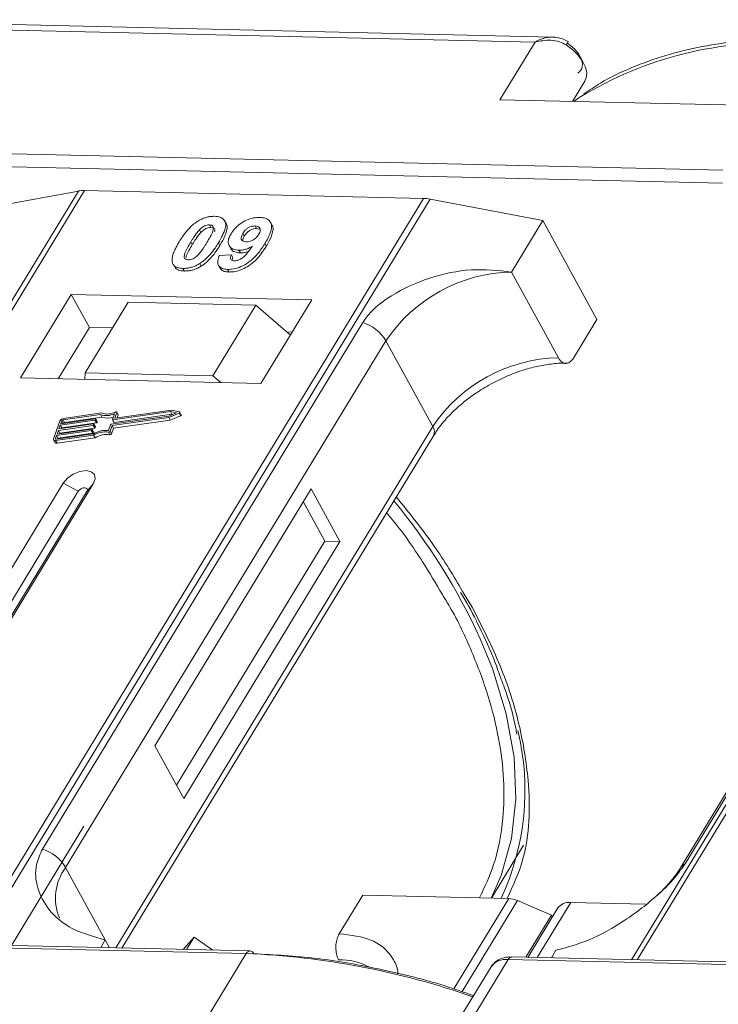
# Model space of a CAD drawing. Header units: millimetres. Extents: x 1678 to 3141, y 466 to 1499.
# Tile 50 of 81: x 2536 to 2569, y 1393 to 1440. Entities that reach past the tile are written whole.
import ezdxf

# ---------------------------------------------------------------- set-up
doc = ezdxf.new("R2010")
doc.units = ezdxf.units.MM

msp = doc.modelspace()

# ---------------------------------------------------------------- linework, layer by layer
at = {"color": 7, "linetype": 'Continuous', "lineweight": 15}
for p, q in [((2561.469, 1438.975), (2525.399, 1439.802)), ((2525.034, 1439.553), (2560.642, 1438.736)), ((2560.642, 1438.736), (2558.961, 1435.974)), ((2562.43, 1435.894), (2563.022, 1436.867)), ((2558.961, 1435.974), (2571.48, 1435.686)), ((2569.613, 1432.617), (2534.005, 1433.434)), ((2533.991, 1432.812), (2569.598, 1431.995)), ((2538.805, 1431.616), (2517.124, 1395.986)), ((2517.394, 1395.98), (2539.09, 1431.637)), ((2534.427, 1430.81), (2538.805, 1431.616)), ((2539.09, 1431.637), (2555.307, 1431.265)), ((2555.307, 1431.265), (2533.61, 1395.608)), ((2533.943, 1395.6), (2555.623, 1431.23)), ((2555.623, 1431.23), (2561.005, 1430.201)), ((2586.931, 1430.512), (2565.251, 1394.882)), ((2565.52, 1394.876), (2587.217, 1430.533)), ((2545.066, 1429.997), (2545.135, 1429.871)), ((2545.864, 1430.067), (2545.795, 1430.193)), ((2547.321, 1429.821), (2547.252, 1429.947)), ((2548.051, 1430.002), (2547.982, 1430.128)), ((2559.511, 1427.745), (2561.005, 1430.201)), ((2561.005, 1430.201), (2563.591, 1425.473)), ((2544.594, 1429.763), (2544.663, 1429.637)), ((2546.666, 1429.588), (2546.735, 1429.461)), ((2547.321, 1429.821), (2547.448, 1429.795)), ((2544.172, 1429.173), (2544.241, 1429.046)), ((2545.565, 1429.011), (2545.496, 1429.137)), ((2546.012, 1429.008), (2546.081, 1428.882)), ((2547.788, 1428.982), (2547.719, 1429.108)), ((2545.537, 1428.529), (2546.121, 1428.568)), ((2546.121, 1428.568), (2546.189, 1428.442)), ((2546.477, 1428.784), (2546.546, 1428.657)), ((2543.377, 1428.056), (2543.446, 1427.93)), ((2544.609, 1428.154), (2544.678, 1428.028)), ((2545.501, 1428.064), (2545.57, 1427.937)), ((2543.802, 1427.919), (2543.871, 1427.793)), ((2545.935, 1427.87), (2546.004, 1427.744)), ((2561.752, 1423.648), (2559.511, 1427.745)), ((2538.464, 1426.673), (2536.037, 1422.683)), ((2549.957, 1426.409), (2538.464, 1426.673)), ((2538.464, 1426.673), (2539.326, 1425.097)), ((2541.187, 1426.299), (2539.133, 1422.923)), ((2547.292, 1426.159), (2541.187, 1426.299)), ((2545.238, 1422.783), (2547.292, 1426.159)), ((2547.292, 1426.159), (2548.937, 1424.732)), ((2547.53, 1422.419), (2549.957, 1426.409)), ((2552.398, 1425.337), (2537.085, 1400.172)), ((2562.471, 1423.631), (2563.591, 1425.473)), ((2539.326, 1425.097), (2537.833, 1422.642)), ((2540.44, 1425.071), (2539.326, 1425.097)), ((2549.023, 1424.874), (2548.766, 1424.88)), ((2538.193, 1399.295), (2553.506, 1424.46)), ((2555.748, 1420.363), (2553.506, 1424.46)), ((2582.906, 1424.446), (2567.593, 1399.28)), ((2567.808, 1399.467), (2583.121, 1424.632)), ((2539.133, 1422.923), (2539.109, 1422.612)), ((2545.238, 1422.783), (2539.133, 1422.923)), ((2536.037, 1422.683), (2547.53, 1422.419)), ((2545.606, 1422.463), (2545.238, 1422.783)), ((2539.857, 1420.934), (2538.069, 1420.68)), ((2539.911, 1421.009), (2538.094, 1420.751)), ((2539.926, 1420.808), (2539.857, 1420.934)), ((2540.43, 1420.695), (2540.528, 1420.97)), ((2543.206, 1421.073), (2540.446, 1420.681)), ((2540.515, 1420.555), (2543.275, 1420.947)), ((2540.547, 1420.779), (2540.639, 1421.036)), ((2543.25, 1421.146), (2540.564, 1420.765)), ((2540.708, 1420.928), (2540.639, 1421.054)), ((2540.639, 1421.036), (2540.708, 1420.91)), ((2543.123, 1420.792), (2543.614, 1420.999)), ((2543.129, 1420.86), (2543.491, 1421.012)), ((2543.491, 1421.012), (2543.206, 1421.073)), ((2543.275, 1420.947), (2543.206, 1421.073)), ((2543.638, 1421.064), (2543.25, 1421.146)), ((2543.275, 1420.947), (2543.315, 1420.938)), ((2543.614, 1420.999), (2543.683, 1420.873)), ((2543.723, 1420.928), (2543.654, 1421.054)), ((2537.919, 1420.625), (2537.613, 1419.774)), ((2537.87, 1420.248), (2539.531, 1420.484)), ((2539.594, 1420.661), (2537.934, 1420.425)), ((2537.959, 1420.496), (2539.62, 1420.732)), ((2538.01, 1420.638), (2537.959, 1420.496)), ((2538.003, 1420.299), (2539.663, 1420.535)), ((2538.079, 1420.513), (2538.01, 1420.638)), ((2538.069, 1420.68), (2538.138, 1420.554)), ((2538.138, 1420.554), (2539.926, 1420.808)), ((2539.547, 1420.469), (2539.534, 1420.434)), ((2539.616, 1420.352), (2539.547, 1420.478)), ((2539.616, 1420.343), (2539.547, 1420.469)), ((2539.663, 1420.535), (2539.594, 1420.661)), ((2539.636, 1420.717), (2539.623, 1420.682)), ((2539.692, 1420.556), (2539.623, 1420.682)), ((2539.705, 1420.6), (2539.636, 1420.727)), ((2539.705, 1420.591), (2539.636, 1420.717)), ((2539.692, 1420.556), (2539.705, 1420.591)), ((2540.37, 1420.468), (2543.129, 1420.86)), ((2540.413, 1420.407), (2543.123, 1420.792)), ((2540.43, 1420.686), (2540.499, 1420.56)), ((2540.515, 1420.555), (2540.446, 1420.681)), ((2540.482, 1420.281), (2543.192, 1420.666)), ((2540.555, 1420.765), (2540.547, 1420.779)), ((2540.661, 1420.779), (2540.708, 1420.91)), ((2543.192, 1420.666), (2543.123, 1420.792)), ((2543.192, 1420.666), (2543.683, 1420.873)), ((2537.738, 1419.758), (2539.526, 1420.012)), ((2539.416, 1420.164), (2537.756, 1419.929)), ((2537.781, 1420), (2539.441, 1420.235)), ((2537.845, 1420.177), (2537.781, 1420)), ((2537.825, 1419.803), (2539.485, 1420.038)), ((2539.505, 1420.413), (2537.845, 1420.177)), ((2537.914, 1420.051), (2537.845, 1420.177)), ((2537.934, 1420.425), (2537.87, 1420.248)), ((2537.901, 1420.017), (2537.914, 1420.051)), ((2537.914, 1420.051), (2539.574, 1420.287)), ((2538.003, 1420.299), (2537.934, 1420.425)), ((2537.991, 1420.265), (2538.003, 1420.299)), ((2539.485, 1420.038), (2539.416, 1420.164)), ((2539.458, 1420.221), (2539.445, 1420.185)), ((2539.514, 1420.059), (2539.445, 1420.185)), ((2539.527, 1420.104), (2539.458, 1420.23)), ((2539.458, 1420.221), (2539.527, 1420.095)), ((2539.574, 1420.287), (2539.505, 1420.413)), ((2539.514, 1420.059), (2539.527, 1420.095)), ((2539.603, 1420.308), (2539.534, 1420.434)), ((2539.603, 1420.308), (2539.616, 1420.343)), ((2540.238, 1420.091), (2540.307, 1419.965)), ((2540.242, 1420.173), (2540.341, 1420.447)), ((2540.315, 1420.133), (2540.413, 1420.407)), ((2540.384, 1420.007), (2540.315, 1420.133)), ((2540.384, 1420.007), (2540.482, 1420.281)), ((2540.482, 1420.281), (2540.413, 1420.407)), ((2555.748, 1420.363), (2540.587, 1395.448)), ((2537.614, 1419.719), (2537.683, 1419.593)), ((2537.756, 1419.929), (2537.705, 1419.787)), ((2537.705, 1419.787), (2537.72, 1419.758)), ((2537.712, 1419.687), (2539.529, 1419.945)), ((2537.781, 1419.561), (2537.712, 1419.687)), ((2537.825, 1419.803), (2537.756, 1419.929)), ((2537.781, 1419.561), (2539.598, 1419.819)), ((2537.812, 1419.768), (2537.825, 1419.803)), ((2539.598, 1419.819), (2539.529, 1419.945)), ((2540.885, 1395.441), (2555.781, 1419.922)), ((2538.077, 1417.657), (2532.475, 1408.45)), ((2538.077, 1417.657), (2538.797, 1417.267)), ((2538.797, 1417.267), (2533.195, 1408.06)), ((2533.655, 1408.133), (2539.207, 1417.258)), ((2533.911, 1408.417), (2539.514, 1417.624)), ((2539.514, 1417.624), (2539.207, 1417.258)), ((2549.929, 1417.385), (2542.459, 1405.109)), ((2551.309, 1414.863), (2549.929, 1417.385)), ((2550.59, 1414.88), (2549.556, 1416.771)), ((2543.494, 1403.218), (2550.59, 1414.88)), ((2543.839, 1402.587), (2551.309, 1414.863)), ((2551.309, 1414.863), (2550.59, 1414.88)), ((2557.634, 1411.728), (2557.249, 1412.349)), ((2542.459, 1405.109), (2543.839, 1402.587)), ((2539.065, 1401.266), (2535.595, 1395.562)), ((2558.556, 1397.826), (2560.091, 1400.349)), ((2538.193, 1399.295), (2540.089, 1395.828)), ((2551.275, 1396.126), (2552.395, 1397.968)), ((2552.395, 1397.968), (2559.38, 1397.807)), ((2559.38, 1397.807), (2556.754, 1393.493)), ((2559.798, 1397.709), (2557.149, 1393.356)), ((2559.798, 1397.709), (2561.429, 1397.013)), ((2560.741, 1394.985), (2562.341, 1397.615)), ((2565.917, 1397.533), (2562.341, 1397.615)), ((2560.203, 1394.998), (2561.429, 1397.013)), ((2561.731, 1397.355), (2560.295, 1394.996)), ((2561.473, 1396.932), (2561.429, 1397.013)), ((2511.222, 1395.993), (2546.83, 1395.176)), ((2547.012, 1395.3), (2511.405, 1396.118)), ((2540.089, 1395.828), (2539.868, 1395.464)), ((2540.089, 1395.828), (2540.294, 1395.455)), ((2543.815, 1395.374), (2544.334, 1395.961)), ((2543.974, 1395.37), (2544.334, 1395.961)), ((2544.334, 1395.961), (2545.229, 1395.341)), ((2546.83, 1395.176), (2544.962, 1392.107)), ((2561.417, 1394.97), (2561.639, 1395.334)), ((2557.481, 1391.82), (2559.349, 1394.889)), ((2559.349, 1394.889), (2594.957, 1394.071)), ((2595.139, 1394.196), (2559.531, 1395.013)), ((2558.535, 1394.543), (2556.886, 1391.833))]:
    msp.add_line(p, q, dxfattribs=at)
at = {"color": 7, "linetype": 'Continuous', "lineweight": 15, "flags": 128}
for points in [[(2563.022, 1436.867), (2563.089, 1437.026), (2563.109, 1437.269), (2563.05, 1437.539), (2562.913, 1437.82), (2562.707, 1438.1), (2562.441, 1438.363), (2562.129, 1438.598)], [(2562.782, 1436.093), (2562.738, 1436.063), (2562.494, 1435.893)], [(2540.585, 1421.059), (2540.597, 1421.063), (2540.609, 1421.065), (2540.62, 1421.065), (2540.629, 1421.063), (2540.635, 1421.059), (2540.64, 1421.052), (2540.641, 1421.045), (2540.639, 1421.036)], [(2543.638, 1421.064), (2543.647, 1421.06), (2543.653, 1421.054), (2543.656, 1421.045), (2543.654, 1421.035), (2543.648, 1421.025), (2543.639, 1421.015), (2543.628, 1421.006), (2543.614, 1420.999)], [(2543.683, 1420.873), (2543.697, 1420.88), (2543.708, 1420.889), (2543.717, 1420.899), (2543.723, 1420.909), (2543.725, 1420.919), (2543.723, 1420.928)], [(2539.531, 1420.484), (2539.535, 1420.484), (2539.539, 1420.484), (2539.542, 1420.482), (2539.545, 1420.481), (2539.547, 1420.478), (2539.548, 1420.476), (2539.548, 1420.473), (2539.547, 1420.469)], [(2539.62, 1420.732), (2539.624, 1420.732), (2539.628, 1420.732), (2539.631, 1420.731), (2539.634, 1420.729), (2539.636, 1420.727), (2539.637, 1420.724), (2539.637, 1420.721), (2539.636, 1420.717)], [(2540.446, 1420.681), (2540.442, 1420.681), (2540.438, 1420.681), (2540.435, 1420.682), (2540.432, 1420.684), (2540.43, 1420.686), (2540.429, 1420.689), (2540.429, 1420.692), (2540.43, 1420.695)], [(2540.564, 1420.765), (2540.559, 1420.765), (2540.555, 1420.765), (2540.552, 1420.766), (2540.549, 1420.768), (2540.547, 1420.77), (2540.546, 1420.773), (2540.546, 1420.776), (2540.547, 1420.779)], [(2539.441, 1420.235), (2539.446, 1420.236), (2539.45, 1420.235), (2539.453, 1420.234), (2539.456, 1420.232), (2539.458, 1420.23), (2539.459, 1420.227), (2539.459, 1420.224), (2539.458, 1420.221)], [(2537.712, 1419.687), (2537.686, 1419.685), (2537.663, 1419.688), (2537.642, 1419.694), (2537.626, 1419.704), (2537.615, 1419.718), (2537.609, 1419.735), (2537.608, 1419.753), (2537.613, 1419.774)], [(2537.705, 1419.787), (2537.703, 1419.78), (2537.703, 1419.774), (2537.705, 1419.768), (2537.709, 1419.764), (2537.714, 1419.76), (2537.721, 1419.758), (2537.729, 1419.757), (2537.738, 1419.758)], [(2539.514, 1417.624), (2539.602, 1417.86), (2539.567, 1418.063), (2539.415, 1418.201), (2539.169, 1418.254), (2538.865, 1418.214), (2538.551, 1418.086), (2538.275, 1417.891), (2538.077, 1417.657)], [(2539.207, 1417.258), (2539.232, 1417.325), (2539.222, 1417.383), (2539.179, 1417.422), (2539.109, 1417.437), (2539.022, 1417.426), (2538.933, 1417.389), (2538.854, 1417.334), (2538.797, 1417.267)], [(2558.533, 1397.827), (2559.022, 1398.913), (2559.519, 1400.67), (2559.726, 1402.557), (2559.641, 1404.555), (2559.264, 1406.64), (2558.6, 1408.791), (2558.014, 1410.223)]]:
    msp.add_lwpolyline(points, dxfattribs=at)
at = {"color": 7, "linetype": 'Continuous', "lineweight": 15}
for centre, radius, start, end in [((2561.466, 1439.064), 0.81, 324.8839, 338.0058), ((2572.051, 1420.911), 17.788, 86.5445, 121.4052), ((2539.05, 1430.234), 1.404, 88.3644, 100.0749), ((2555.255, 1429.342), 1.923, 78.9596, 88.4511), ((2559.679, 1420.308), 7.439, 91.2925, 146.0732), ((2551.756, 1423.388), 2.052, 31.4947, 71.765), ((2561.92, 1416.211), 7.439, 91.2925, 146.0732), ((2540.148, 1421.793), 0.907, 251.2927, 294.8085), ((2540.193, 1421.778), 0.819, 249.8549, 298.6145), ((2540.689, 1420.919), 0.0214, 336.1246, 26.8104), ((2538.124, 1420.524), 0.229, 97.4207, 153.8527), ((2538.079, 1420.604), 0.0762, 97.4207, 153.8527), ((2538.148, 1420.478), 0.0769, 97.5763, 152.4403), ((2539.589, 1420.699), 0.0381, 277.4207, 333.8527), ((2539.658, 1420.573), 0.0381, 277.4207, 333.8527), ((2539.695, 1420.596), 0.011, 336.9348, 26.0002), ((2540.208, 1421.61), 0.85, 250.6487, 287.8017), ((2540.375, 1420.43), 0.0381, 97.4207, 153.8527), ((2540.511, 1420.569), 0.0149, 216.6597, 287.1115), ((2539.411, 1420.202), 0.0381, 277.4207, 333.8527), ((2539.48, 1420.076), 0.0381, 277.4207, 333.8527), ((2539.5, 1420.45), 0.0381, 277.4207, 333.8527), ((2540.129, 1419.005), 1.173, 84.4424, 120.9301), ((2539.517, 1420.099), 0.011, 336.9348, 26.0002), ((2540.071, 1419.108), 0.998, 80.3986, 122.9491), ((2539.569, 1420.324), 0.0381, 277.4207, 333.8527), ((2539.606, 1420.347), 0.011, 336.9348, 26.0002), ((2540.248, 1420.164), 0.0736, 261.7629, 334.647), ((2540.317, 1420.038), 0.0736, 261.7629, 334.647), ((2555.406, 1420.115), 0.422, 332.7392, 35.9387), ((2537.755, 1419.646), 0.0892, 216.6597, 287.1115), ((2540.14, 1418.982), 0.998, 80.3986, 122.9491), ((2530.378, 1397.514), 30.418, 24.6956, 39.3803), ((2547.889, 1402.971), 12.266, 335.1495, 13.5408), ((2536.443, 1398.222), 2.052, 31.4947, 71.765), ((2540.139, 1397.831), 2.434, 143.0587, 202.974), ((2568.006, 1399.023), 0.486, 114.0436, 148.1804), ((2559.33, 1396.654), 1.154, 66.0507, 87.522), ((2562.261, 1396.956), 0.664, 83.0653, 142.99), ((2547.029, 1395.08), 0.221, 94.3757, 154.3004), ((2545.326, 1357.862), 37.344, 70.7099, 87.6924), ((2546.989, 1395.085), 0.217, 22.384, 83.6695), ((2551.292, 1391.818), 3.065, 62.2208, 90.8537), ((2559.225, 1394.051), 0.847, 81.5639, 144.4913), ((2559.548, 1394.793), 0.221, 94.3757, 154.3004)]:
    msp.add_arc(centre, radius, start, end, dxfattribs=at)
for points, knots in [([(2560.642, 1438.736), (2560.768, 1438.803), (2561.021, 1438.936), (2561.295, 1438.962), (2561.431, 1438.975)], [0, 0, 0, 0, 0.5004556, 1, 1, 1, 1]), ([(2562.129, 1438.598), (2562.025, 1438.652), (2561.795, 1438.773), (2561.274, 1438.857), (2560.889, 1438.783), (2560.642, 1438.736)], [0, 0, 0, 0, 0.227063, 0.501587, 1, 1, 1, 1]), ([(2562.218, 1438.76), (2562.069, 1438.834), (2561.83, 1438.952), (2561.569, 1438.968), (2561.47, 1438.975)], [0, 0, 0, 0, 0.623477, 1, 1, 1, 1]), ([(2573.416, 1438.899), (2573.074, 1438.907), (2572.06, 1438.931), (2570.457, 1438.811), (2568.613, 1438.544), (2566.871, 1438.118), (2565.245, 1437.532), (2563.932, 1436.913), (2563.229, 1436.43), (2562.969, 1436.251)], [0, 0, 0, 0, 0.082192, 0.244094, 0.406946, 0.570776, 0.735755, 0.902211, 1, 1, 1, 1]), ([(2562.679, 1437.249), (2562.733, 1437.293), (2562.843, 1437.382), (2562.909, 1437.582), (2562.898, 1437.814), (2562.82, 1437.982), (2562.782, 1438.064)], [0, 0, 0, 0, 0.245513, 0.5, 0.754487, 1, 1, 1, 1]), ([(2544.508, 1430.172), (2544.559, 1430.202), (2544.662, 1430.263), (2544.826, 1430.331), (2544.993, 1430.379), (2545.129, 1430.399), (2545.236, 1430.406), (2545.289, 1430.406), (2545.315, 1430.406)], [0, 0, 0, 0, 0.193776, 0.3936, 0.587864, 0.788908, 0.894169, 1, 1, 1, 1]), ([(2545.315, 1430.406), (2545.409, 1430.398), (2545.596, 1430.381), (2545.775, 1430.253), (2545.861, 1430.068), (2545.817, 1429.696), (2545.632, 1429.374), (2545.496, 1429.137)], [0, 0, 0, 0, 0.147566, 0.296688, 0.431278, 0.580404, 1, 1, 1, 1]), ([(2546.099, 1429.576), (2546.155, 1429.659), (2546.267, 1429.824), (2546.528, 1430.054), (2546.84, 1430.232), (2547.179, 1430.345), (2547.383, 1430.352), (2547.49, 1430.356)], [0, 0, 0, 0, 0.197927, 0.397728, 0.597413, 0.790584, 1, 1, 1, 1]), ([(2547.49, 1430.356), (2547.583, 1430.347), (2547.77, 1430.33), (2547.953, 1430.2), (2548.049, 1430.008), (2548.021, 1429.675), (2547.87, 1429.362), (2547.74, 1429.144), (2547.719, 1429.108)], [0, 0, 0, 0, 0.148288, 0.297745, 0.443713, 0.607791, 0.934708, 1, 1, 1, 1]), ([(2543.62, 1429.185), (2543.671, 1429.267), (2543.788, 1429.453), (2544.038, 1429.777), (2544.296, 1430.034), (2544.488, 1430.158), (2544.508, 1430.172)], [0, 0, 0, 0, 0.2367308, 0.5375555, 0.9496679, 1, 1, 1, 1]), ([(2544.594, 1429.763), (2544.637, 1429.805), (2544.706, 1429.874), (2544.831, 1429.949), (2544.945, 1429.988), (2545.022, 1429.996), (2545.062, 1429.997), (2545.066, 1429.997)], [0, 0, 0, 0, 0.334804, 0.542561, 0.750382, 0.970721, 1, 1, 1, 1]), ([(2544.663, 1429.637), (2544.706, 1429.679), (2544.775, 1429.747), (2544.9, 1429.823), (2545.014, 1429.862), (2545.091, 1429.87), (2545.131, 1429.871), (2545.135, 1429.871)], [0, 0, 0, 0, 0.334804, 0.542561, 0.750382, 0.970721, 1, 1, 1, 1]), ([(2545.066, 1429.997), (2545.105, 1429.993), (2545.175, 1429.985), (2545.241, 1429.936), (2545.267, 1429.843), (2545.233, 1429.673), (2545.111, 1429.432), (2545.001, 1429.248), (2544.946, 1429.155)], [0, 0, 0, 0, 0.1046136, 0.1888141, 0.2735119, 0.444127, 0.7194809, 1, 1, 1, 1]), ([(2545.135, 1429.871), (2545.174, 1429.866), (2545.244, 1429.859), (2545.309, 1429.809), (2545.332, 1429.742), (2545.32, 1429.688), (2545.314, 1429.662)], [0, 0, 0, 0, 0.293658, 0.530016, 0.767769, 1, 1, 1, 1]), ([(2545.565, 1429.011), (2545.613, 1429.093), (2545.763, 1429.349), (2545.908, 1429.686), (2545.93, 1429.964), (2545.869, 1430.039), (2545.852, 1430.06)], [0, 0, 0, 0, 0.220552, 0.687786, 0.91457, 1, 1, 1, 1]), ([(2546.666, 1429.588), (2546.701, 1429.641), (2546.758, 1429.725), (2546.878, 1429.834), (2546.997, 1429.898), (2547.127, 1429.941), (2547.207, 1429.945), (2547.252, 1429.947)], [0, 0, 0, 0, 0.29132, 0.465539, 0.641632, 0.798664, 1, 1, 1, 1]), ([(2547.252, 1429.947), (2547.298, 1429.941), (2547.391, 1429.93), (2547.472, 1429.855), (2547.505, 1429.756), (2547.478, 1429.643), (2547.437, 1429.569), (2547.418, 1429.535)], [0, 0, 0, 0, 0.207955, 0.420406, 0.62732, 0.827707, 1, 1, 1, 1]), ([(2547.788, 1428.982), (2547.836, 1429.064), (2547.981, 1429.311), (2548.109, 1429.645), (2548.117, 1429.908), (2548.054, 1429.981), (2548.04, 1429.996)], [0, 0, 0, 0, 0.227122, 0.68486, 0.934898, 1, 1, 1, 1]), ([(2544.172, 1429.173), (2544.198, 1429.213), (2544.248, 1429.295), (2544.32, 1429.406), (2544.387, 1429.505), (2544.45, 1429.591), (2544.517, 1429.678), (2544.568, 1429.735), (2544.594, 1429.763)], [0, 0, 0, 0, 0.205942, 0.411959, 0.558149, 0.704502, 0.851801, 1, 1, 1, 1]), ([(2544.241, 1429.046), (2544.267, 1429.087), (2544.317, 1429.169), (2544.389, 1429.28), (2544.456, 1429.379), (2544.519, 1429.465), (2544.586, 1429.552), (2544.637, 1429.609), (2544.663, 1429.637)], [0, 0, 0, 0, 0.205942, 0.411959, 0.558149, 0.704502, 0.851801, 1, 1, 1, 1]), ([(2546.477, 1428.784), (2546.385, 1428.793), (2546.198, 1428.813), (2546.027, 1428.952), (2545.949, 1429.144), (2545.982, 1429.363), (2546.064, 1429.512), (2546.099, 1429.576)], [0, 0, 0, 0, 0.210189, 0.421773, 0.623603, 0.837034, 1, 1, 1, 1]), ([(2546.82, 1429.191), (2546.773, 1429.195), (2546.687, 1429.204), (2546.605, 1429.264), (2546.574, 1429.347), (2546.594, 1429.459), (2546.639, 1429.539), (2546.666, 1429.588)], [0, 0, 0, 0, 0.213937, 0.398075, 0.583091, 0.751666, 1, 1, 1, 1]), ([(2546.653, 1429.24), (2546.655, 1429.266), (2546.662, 1429.336), (2546.707, 1429.413), (2546.735, 1429.461)], [0, 0, 0, 0, 0.366323, 1, 1, 1, 1]), ([(2546.735, 1429.461), (2546.77, 1429.515), (2546.827, 1429.599), (2546.947, 1429.708), (2547.066, 1429.772), (2547.196, 1429.815), (2547.276, 1429.819), (2547.321, 1429.821)], [0, 0, 0, 0, 0.29132, 0.465539, 0.641632, 0.798664, 1, 1, 1, 1]), ([(2547.418, 1429.535), (2547.385, 1429.486), (2547.33, 1429.405), (2547.205, 1429.303), (2547.078, 1429.237), (2546.943, 1429.194), (2546.861, 1429.192), (2546.82, 1429.191)], [0, 0, 0, 0, 0.267394, 0.447214, 0.627122, 0.813065, 1, 1, 1, 1]), ([(2543.298, 1428.187), (2543.29, 1428.221), (2543.274, 1428.289), (2543.285, 1428.436), (2543.335, 1428.627), (2543.425, 1428.834), (2543.523, 1429.021), (2543.587, 1429.131), (2543.62, 1429.185)], [0, 0, 0, 0, 0.118441, 0.239346, 0.459593, 0.684925, 0.84224, 1, 1, 1, 1]), ([(2544.051, 1428.329), (2544.005, 1428.335), (2543.931, 1428.345), (2543.872, 1428.401), (2543.854, 1428.496), (2543.89, 1428.666), (2544.015, 1428.906), (2544.12, 1429.083), (2544.172, 1429.173)], [0, 0, 0, 0, 0.12537, 0.20229, 0.279179, 0.464758, 0.730582, 1, 1, 1, 1]), ([(2543.944, 1428.414), (2543.948, 1428.448), (2543.963, 1428.564), (2544.087, 1428.781), (2544.19, 1428.957), (2544.241, 1429.046)], [0, 0, 0, 0, 0.166989, 0.580698, 1, 1, 1, 1]), ([(2544.946, 1429.155), (2544.921, 1429.114), (2544.87, 1429.032), (2544.799, 1428.921), (2544.731, 1428.822), (2544.668, 1428.735), (2544.601, 1428.647), (2544.549, 1428.591), (2544.523, 1428.562)], [0, 0, 0, 0, 0.20527, 0.410616, 0.55715, 0.703844, 0.851471, 1, 1, 1, 1]), ([(2545.496, 1429.137), (2545.444, 1429.055), (2545.327, 1428.869), (2545.083, 1428.552), (2544.826, 1428.296), (2544.636, 1428.172), (2544.609, 1428.154)], [0, 0, 0, 0, 0.237281, 0.538591, 0.932677, 1, 1, 1, 1]), ([(2544.678, 1428.028), (2544.726, 1428.06), (2544.824, 1428.126), (2544.987, 1428.265), (2545.16, 1428.444), (2545.32, 1428.645), (2545.454, 1428.835), (2545.528, 1428.952), (2545.565, 1429.011)], [0, 0, 0, 0, 0.118595, 0.239509, 0.447458, 0.659935, 0.829685, 1, 1, 1, 1]), ([(2547.719, 1429.108), (2547.667, 1429.026), (2547.511, 1428.78), (2547.238, 1428.44), (2546.848, 1428.132), (2546.486, 1427.952), (2546.169, 1427.874), (2545.997, 1427.871), (2545.935, 1427.87)], [0, 0, 0, 0, 0.142337, 0.429127, 0.589943, 0.751205, 0.909895, 1, 1, 1, 1]), ([(2546.004, 1427.744), (2546.105, 1427.748), (2546.307, 1427.756), (2546.642, 1427.865), (2546.972, 1428.043), (2547.349, 1428.358), (2547.602, 1428.687), (2547.75, 1428.921), (2547.788, 1428.982)], [0, 0, 0, 0, 0.14324, 0.28761, 0.430449, 0.591135, 0.89544, 1, 1, 1, 1]), ([(2546.255, 1428.278), (2546.296, 1428.28), (2546.378, 1428.285), (2546.524, 1428.344), (2546.688, 1428.446), (2546.902, 1428.666), (2547.032, 1428.85), (2547.122, 1428.977)], [0, 0, 0, 0, 0.112015, 0.224355, 0.367768, 0.565827, 1, 1, 1, 1]), ([(2547.122, 1428.977), (2547.07, 1428.948), (2546.966, 1428.889), (2546.827, 1428.837), (2546.717, 1428.807), (2546.635, 1428.792), (2546.555, 1428.784), (2546.503, 1428.784), (2546.477, 1428.784)], [0, 0, 0, 0, 0.243491, 0.496266, 0.61821, 0.741704, 0.870158, 1, 1, 1, 1]), ([(2544.523, 1428.562), (2544.48, 1428.52), (2544.411, 1428.452), (2544.287, 1428.377), (2544.175, 1428.338), (2544.097, 1428.329), (2544.057, 1428.329), (2544.051, 1428.329)], [0, 0, 0, 0, 0.333678, 0.540413, 0.747264, 0.961209, 1, 1, 1, 1]), ([(2545.935, 1427.87), (2545.842, 1427.879), (2545.673, 1427.896), (2545.515, 1428.013), (2545.446, 1428.189), (2545.475, 1428.373), (2545.523, 1428.496), (2545.537, 1428.529)], [0, 0, 0, 0, 0.242788, 0.438865, 0.634801, 0.900936, 1, 1, 1, 1]), ([(2546.121, 1428.568), (2546.1, 1428.519), (2546.069, 1428.443), (2546.08, 1428.353), (2546.126, 1428.304), (2546.191, 1428.282), (2546.237, 1428.279), (2546.255, 1428.278)], [0, 0, 0, 0, 0.344714, 0.529059, 0.714209, 0.892196, 1, 1, 1, 1]), ([(2546.093, 1428.888), (2546.106, 1428.858), (2546.148, 1428.764), (2546.309, 1428.678), (2546.476, 1428.664), (2546.546, 1428.657)], [0, 0, 0, 0, 0.20752, 0.66568, 1, 1, 1, 1]), ([(2546.546, 1428.657), (2546.596, 1428.658), (2546.696, 1428.661), (2546.829, 1428.69), (2546.907, 1428.717), (2546.929, 1428.725)], [0, 0, 0, 0, 0.409454, 0.83528, 1, 1, 1, 1]), ([(2543.802, 1427.919), (2543.755, 1427.922), (2543.66, 1427.927), (2543.534, 1427.957), (2543.426, 1428.008), (2543.359, 1428.071), (2543.319, 1428.133), (2543.305, 1428.169), (2543.298, 1428.187)], [0, 0, 0, 0, 0.192635, 0.388697, 0.582015, 0.783044, 0.890959, 1, 1, 1, 1]), ([(2544.609, 1428.154), (2544.558, 1428.124), (2544.455, 1428.063), (2544.291, 1427.994), (2544.124, 1427.947), (2543.989, 1427.926), (2543.881, 1427.919), (2543.829, 1427.919), (2543.802, 1427.919)], [0, 0, 0, 0, 0.193769, 0.393564, 0.587886, 0.789131, 0.894283, 1, 1, 1, 1]), ([(2543.871, 1427.793), (2543.92, 1427.794), (2544.018, 1427.794), (2544.177, 1427.817), (2544.343, 1427.862), (2544.483, 1427.919), (2544.595, 1427.977), (2544.65, 1428.011), (2544.678, 1428.028)], [0, 0, 0, 0, 0.193594, 0.390501, 0.584817, 0.78683, 0.892868, 1, 1, 1, 1]), ([(2546.15, 1428.301), (2546.153, 1428.327), (2546.157, 1428.372), (2546.18, 1428.421), (2546.189, 1428.442)], [0, 0, 0, 0, 0.569737, 1, 1, 1, 1]), ([(2543.45, 1427.933), (2543.462, 1427.919), (2543.497, 1427.88), (2543.589, 1427.837), (2543.694, 1427.808), (2543.792, 1427.797), (2543.845, 1427.794), (2543.871, 1427.793)], [0, 0, 0, 0, 0.1439251, 0.4158521, 0.6974827, 0.848301, 1, 1, 1, 1]), ([(2545.573, 1427.94), (2545.609, 1427.892), (2545.678, 1427.8), (2545.852, 1427.753), (2545.965, 1427.746), (2546.004, 1427.744)], [0, 0, 0, 0, 0.4158523, 0.8021376, 1, 1, 1, 1]), ([(2559.511, 1427.745), (2558.88, 1427.814), (2557.619, 1427.95), (2555.573, 1427.526), (2553.939, 1426.777), (2552.876, 1425.99), (2552.527, 1425.514), (2552.398, 1425.337)], [0, 0, 0, 0, 0.249096, 0.498243, 0.745205, 0.90541, 1, 1, 1, 1]), ([(2558.536, 1422.397), (2558.886, 1422.573), (2559.378, 1422.819), (2560.116, 1423.078), (2560.73, 1423.249), (2561.413, 1423.358), (2561.879, 1423.399), (2562.088, 1423.38), (2562.103, 1423.379)], [0, 0, 0, 0, 0.288391, 0.40474, 0.594322, 0.785544, 0.984773, 1, 1, 1, 1]), ([(2562.471, 1423.631), (2562.425, 1423.569), (2562.333, 1423.445), (2562.162, 1423.37), (2561.99, 1423.391), (2561.848, 1423.495), (2561.78, 1423.604), (2561.752, 1423.648)], [0, 0, 0, 0, 0.2146939, 0.4293877, 0.6440816, 0.8587754, 1, 1, 1, 1]), ([(2555.797, 1419.924), (2555.846, 1420.009), (2556.016, 1420.309), (2556.423, 1420.787), (2556.95, 1421.3), (2557.505, 1421.749), (2558.032, 1422.111), (2558.401, 1422.32), (2558.536, 1422.397)], [0, 0, 0, 0, 0.097286, 0.340622, 0.525469, 0.686972, 0.885597, 1, 1, 1, 1]), ([(2557.249, 1412.349), (2556.822, 1413.079), (2555.905, 1414.645), (2554.664, 1416.179), (2554.002, 1416.998)], [0, 0, 0, 0, 0.466038, 1, 1, 1, 1]), ([(2553.541, 1416.24), (2553.612, 1416.156), (2554.258, 1415.391), (2555.176, 1414.08), (2555.897, 1412.857), (2556.206, 1412.333)], [0, 0, 0, 0, 0.06598, 0.600586, 1, 1, 1, 1]), ([(2556.206, 1412.333), (2556.324, 1412.141), (2556.883, 1411.234), (2557.633, 1409.613), (2558.434, 1407.498), (2558.937, 1405.448), (2559.176, 1403.483), (2559.129, 1401.454), (2558.787, 1399.53), (2558.226, 1398.358), (2557.978, 1397.839)], [0, 0, 0, 0, 0.035913, 0.169774, 0.303613, 0.437474, 0.568525, 0.699596, 0.867234, 1, 1, 1, 1]), ([(2557.08, 1412.429), (2557.344, 1411.986), (2557.634, 1411.499), (2557.856, 1411.017), (2557.876, 1410.973)], [0, 0, 0, 0, 0.909028, 1, 1, 1, 1]), ([(2559.304, 1397.809), (2559.589, 1398.426), (2560.361, 1400.099), (2560.438, 1402.984), (2559.942, 1406.117), (2559.06, 1408.903), (2558.108, 1410.79), (2557.634, 1411.728)], [0, 0, 0, 0, 0.16364, 0.444056, 0.631093, 0.816546, 1, 1, 1, 1]), ([(2557.876, 1410.973), (2558.141, 1410.436), (2558.552, 1409.601), (2558.84, 1408.784), (2558.942, 1408.492)], [0, 0, 0, 0, 0.643751, 1, 1, 1, 1]), ([(2558.942, 1408.492), (2559.049, 1408.21), (2559.376, 1407.349), (2559.643, 1406.402), (2559.748, 1405.758), (2559.763, 1405.662)], [0, 0, 0, 0, 0.293468, 0.894473, 1, 1, 1, 1]), ([(2537.085, 1400.172), (2536.974, 1399.925), (2536.689, 1399.295), (2536.798, 1398.278), (2537.356, 1397.203), (2538.446, 1396.284), (2539.544, 1395.979), (2540.089, 1395.828)], [0, 0, 0, 0, 0.125713, 0.321276, 0.524466, 0.763484, 1, 1, 1, 1]), ([(2561.639, 1395.334), (2562.157, 1395.471), (2563.194, 1395.745), (2564.941, 1396.715), (2566.378, 1397.824), (2567.343, 1398.789), (2567.682, 1399.283), (2567.808, 1399.467)], [0, 0, 0, 0, 0.249096, 0.498243, 0.745205, 0.90541, 1, 1, 1, 1]), ([(2567.591, 1399.279), (2567.588, 1399.273), (2567.494, 1399.089), (2567.179, 1398.687), (2566.778, 1398.229), (2566.485, 1397.973), (2566.407, 1397.905)], [0, 0, 0, 0, 0.014876, 0.423831, 0.846052, 1, 1, 1, 1]), ([(2551.275, 1396.126), (2551.237, 1396.05), (2551.16, 1395.898), (2551.108, 1395.606), (2551.111, 1395.307), (2551.163, 1395.056), (2551.223, 1394.931), (2551.246, 1394.882)], [0, 0, 0, 0, 0.2146939, 0.4293877, 0.6440816, 0.8587754, 1, 1, 1, 1]), ([(2554.084, 1394.204), (2554.084, 1394.213), (2554.085, 1394.469), (2553.886, 1394.897), (2553.472, 1395.436), (2552.681, 1395.956), (2551.829, 1396.059), (2551.275, 1396.126)], [0, 0, 0, 0, 0.0071968, 0.214106, 0.4210151, 0.6236246, 1, 1, 1, 1]), ([(2557.697, 1393.166), (2557.369, 1393.282), (2555.908, 1393.8), (2553.366, 1394.433), (2550.159, 1395.013), (2548.169, 1395.116), (2547.189, 1395.167)], [0, 0, 0, 0, 0.090349, 0.402271, 0.705699, 1, 1, 1, 1]), ([(2559.534, 1395.005), (2559.5, 1395.008), (2559.337, 1395.024), (2559.061, 1394.961), (2558.74, 1394.816), (2558.614, 1394.632), (2558.559, 1394.551)], [0, 0, 0, 0, 0.08143, 0.401293, 0.739704, 1, 1, 1, 1])]:
    msp.add_open_spline(points, degree=3, knots=knots, dxfattribs=at)
msp.add_open_spline([(2562.163, 1438.701), (2562.293, 1438.605), (2562.554, 1438.413), (2562.706, 1438.181), (2562.782, 1438.064)], degree=3, dxfattribs=at)

doc.saveas('drawing.dxf')
